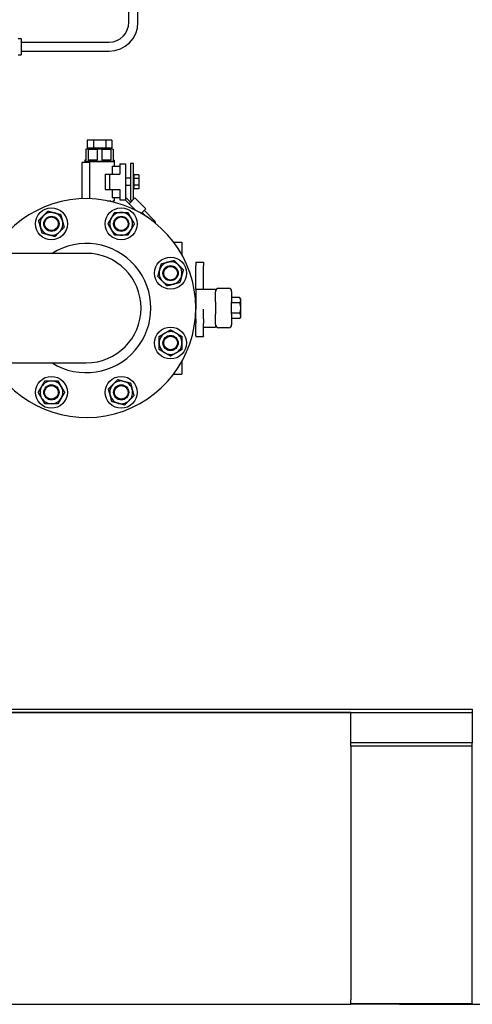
# Model space of a CAD drawing. Header units: inches. Extents: x 5 to 1128, y -85 to 748.
# Tile 113 of 256: x 235 to 253, y 159 to 200. Entities that reach past the tile are written whole.
import ezdxf

# ---------------------------------------------------------------- set-up
doc = ezdxf.new("R2010")
doc.units = ezdxf.units.IN
doc.header["$LTSCALE"] = 32
doc.header["$MEASUREMENT"] = 0
doc.layers.add('Dimension (ANSI)', color=7, linetype='Continuous', lineweight=25)
doc.layers.add('Visible (ANSI)', color=7, linetype='Continuous', lineweight=30)
doc.styles.add('Note Text (ANSI)', font='tahoma.ttf')
doc.dimstyles.new('SB Fraction-16 (ANSI)', dxfattribs={"dimscale": 32, "dimtxt": 0.125, "dimasz": 0.098425, "dimexe": 0.125, "dimexo": 0.0625, "dimgap": 0.031496, "dimtad": 0, "dimtih": 1, "dimtoh": 1, "dimdec": 4, "dimrnd": 1e-08, "dimzin": 0, "dimdsep": 46, "dimlunit": 5, "dimtxsty": 'Note Text (ANSI)', "dimcen": 0.09, "dimdle": 0.393701, "dimclrd": 256, "dimclre": 256, "dimclrt": 256, "dimadec": 0, "dimazin": 3, "dimtfac": 0.96, "dimtofl": 0, "dimtmove": 0, "dimatfit": 3, "dimfxl": 1, "dimfrac": 2, "dimtolj": 1, "dimtzin": 12, "dimlwd": -1, "dimlwe": -1, "dimarcsym": 0})

# ---------------------------------------------------------------- blocks, each defined once
blk = doc.blocks.new('*D17')
at = {"layer": 'Defpoints', "color": 0, "transparency": 16777216}
for p in [(271.682, 336.234), (248.37, 159.234), (303.518, 159.234)]:
    blk.add_point(p, dxfattribs=at)
at = {"layer": 'Dimension (ANSI)', "transparency": 16777216}
for p, q in [((273.682, 336.234), (307.518, 336.234)), ((303.518, 333.084), (303.518, 261.248)), ((303.518, 162.383), (303.518, 255.219)), ((250.37, 159.234), (307.518, 159.234))]:
    blk.add_line(p, q, dxfattribs=at)
for points in [[(302.993, 333.084), (304.043, 333.084), (303.518, 336.234)], [(302.993, 162.383), (304.043, 162.383), (303.518, 159.234)]]:
    blk.add_solid(points, dxfattribs=at)
at = {"layer": 'Dimension (ANSI)', "transparency": 16777216, "insert": (299.416, 260.24), "char_height": 4, "attachment_point": 1, "style": 'Note Text (ANSI)'}
blk.add_mtext('\\A1;177', dxfattribs=at)

msp = doc.modelspace()

# ---------------------------------------------------------------- linework, layer by layer
at = {"layer": 'Visible (ANSI)'}
for p, q in [((239.24426, 199.60867), (239.24426, 204.90867)), ((239.61926, 199.60867), (239.61926, 204.90867)), ((234.69128, 198.94267), (234.81726, 198.94267)), ((234.81726, 198.94267), (234.81726, 198.27467)), ((234.81726, 198.79617), (238.43176, 198.79617)), ((234.81726, 198.42117), (238.43176, 198.42117)), ((234.69128, 198.27467), (234.81726, 198.27467)), ((237.52919, 194.75867), (237.52919, 194.44867)), ((237.78323, 194.75867), (237.52919, 194.75867)), ((238.2913, 194.75867), (237.78323, 194.75867)), ((237.78323, 194.75867), (237.78323, 194.44867)), ((238.54533, 194.75867), (238.2913, 194.75867)), ((238.2913, 194.75867), (238.2913, 194.44867)), ((238.54533, 194.75867), (238.54533, 194.44867)), ((237.57272, 194.38867), (237.47476, 194.38867)), ((237.47476, 194.38867), (237.47476, 193.94667)), ((237.52919, 194.44867), (237.78323, 194.44867)), ((237.57272, 194.38867), (237.57272, 193.94667)), ((237.57272, 194.38867), (237.93931, 194.38867)), ((237.61335, 194.44867), (237.61335, 194.40485)), ((237.61335, 194.40485), (238.46118, 194.40485)), ((237.61385, 194.38867), (237.61335, 194.40485)), ((237.78323, 194.44867), (238.2913, 194.44867)), ((238.13522, 194.38867), (237.93931, 194.38867)), ((237.93931, 194.38867), (237.93931, 193.94667)), ((238.13522, 194.38867), (238.13522, 193.94667)), ((238.13522, 194.38867), (238.50181, 194.38867)), ((238.2913, 194.44867), (238.54533, 194.44867)), ((238.46067, 194.38867), (238.46118, 194.40485)), ((238.46118, 194.44867), (238.46118, 194.40485)), ((238.59976, 194.38867), (238.50181, 194.38867)), ((238.50181, 194.38867), (238.50181, 193.94667)), ((238.59976, 194.38867), (238.59976, 193.94667)), ((237.47476, 193.94667), (237.43626, 193.94667)), ((237.43626, 193.94667), (237.43626, 193.88667)), ((237.93931, 193.94667), (237.57272, 193.94667)), ((238.50181, 193.94667), (238.13522, 193.94667)), ((238.63826, 193.94667), (238.59976, 193.94667)), ((238.63826, 193.94667), (238.63826, 193.88667)), ((237.62787, 193.84667), (237.30626, 193.84667)), ((237.30626, 193.84667), (237.30626, 192.35472)), ((238.63826, 193.88667), (237.43626, 193.88667)), ((238.63826, 193.87667), (237.43626, 193.87667)), ((237.43626, 193.87667), (237.43626, 193.84667)), ((237.44226, 193.88667), (237.44226, 193.87667)), ((237.62787, 193.84667), (237.62787, 192.3567)), ((238.55093, 193.69167), (238.55093, 193.36067)), ((238.55093, 193.69167), (238.87926, 193.69167)), ((238.63226, 193.88667), (238.63226, 193.87667)), ((238.63826, 193.87667), (238.63826, 193.69167)), ((238.87926, 193.79067), (239.10126, 193.79067)), ((238.87926, 193.79067), (238.87926, 193.36067)), ((239.10126, 193.79067), (239.10126, 192.30667)), ((239.43286, 193.79867), (239.31326, 193.79867)), ((239.31326, 193.79867), (239.31326, 192.36626)), ((239.43286, 192.32321), (239.43286, 193.79867)), ((238.27026, 193.36067), (238.27026, 192.73667)), ((238.27026, 193.36067), (238.45826, 193.36067)), ((238.45826, 193.36067), (238.87926, 193.36067)), ((238.45826, 192.73667), (238.45826, 193.36067)), ((239.31326, 193.19742), (239.10126, 193.19742)), ((239.46386, 193.34967), (239.43286, 193.34967)), ((239.46386, 192.74767), (239.46386, 193.34967)), ((239.65136, 193.33417), (239.46386, 193.33417)), ((239.65136, 193.19142), (239.46386, 193.19142)), ((239.65136, 193.33417), (239.65136, 193.19142)), ((239.65136, 193.19142), (239.65136, 192.90592)), ((239.65136, 193.14067), (239.66726, 193.14067)), ((239.66726, 192.95667), (239.66726, 193.14067)), ((238.27026, 192.73667), (238.45826, 192.73667)), ((238.45826, 192.73667), (238.87926, 192.73667)), ((238.55093, 192.73667), (238.55093, 192.40567)), ((238.87926, 192.73667), (238.87926, 192.30667)), ((239.31326, 192.89992), (239.10126, 192.89992)), ((239.46386, 192.74767), (239.43286, 192.74767)), ((239.65136, 192.90592), (239.46386, 192.90592)), ((239.65136, 192.76317), (239.46386, 192.76317)), ((239.65136, 192.95667), (239.66726, 192.95667)), ((239.65136, 192.90592), (239.65136, 192.76317)), ((238.55093, 192.40567), (238.87926, 192.40567)), ((238.63826, 192.40567), (238.63826, 192.27267)), ((238.70644, 192.40567), (238.70644, 192.40297)), ((238.70644, 192.40297), (238.87926, 192.40297)), ((238.87926, 192.30667), (239.10126, 192.30667)), ((239.09274, 192.30667), (239.25453, 192.14488)), ((239.31796, 192.2083), (239.10126, 192.425)), ((239.49629, 192.38664), (239.25453, 192.14488)), ((239.9453, 191.93762), (239.49629, 192.38664)), ((238.37032, 192.27267), (238.50181, 192.27267)), ((238.50181, 192.24454), (238.50181, 192.27267)), ((238.59976, 192.22089), (238.59976, 192.27267)), ((238.59976, 192.27267), (238.63826, 192.27267)), ((239.25453, 192.14488), (239.5245, 191.87491)), ((239.7566, 191.74892), (239.9453, 191.93762)), ((239.79731, 191.78963), (239.97052, 191.61641)), ((240.27564, 191.48043), (239.88188, 191.8742)), ((240.39586, 191.30167), (240.39231, 191.30167)), ((240.39586, 191.30167), (240.39586, 191.29867)), ((241.08686, 190.56917), (241.42276, 190.56917)), ((241.42276, 190.56917), (241.42276, 190.05431)), ((237.49476, 190.10867), (233.49476, 190.10867)), ((241.99976, 189.74086), (241.99976, 189.60027)), ((241.99976, 189.74086), (242.31276, 189.74086)), ((241.99976, 188.67533), (241.99976, 189.60027)), ((242.31276, 189.74086), (242.31276, 189.60027)), ((242.31276, 188.67533), (242.31276, 189.60027)), ((241.99976, 188.63992), (241.99976, 188.67533)), ((242.31276, 188.63992), (242.31276, 188.67533)), ((243.34376, 188.66867), (242.93776, 188.66867)), ((241.99976, 188.34167), (241.96877, 188.34167)), ((241.99976, 188.63992), (241.99976, 187.81848)), ((241.99976, 188.63992), (242.81276, 188.63992)), ((242.81276, 188.63992), (242.81276, 188.53147)), ((242.81276, 188.11354), (242.81276, 188.53147)), ((243.46876, 188.54333), (243.46876, 188.54367)), ((243.46876, 188.54333), (243.46876, 188.11354)), ((243.79927, 188.29168), (243.46876, 188.29168)), ((243.83276, 188.23367), (243.79927, 188.29168)), ((242.81276, 188.11354), (242.81276, 187.6038)), ((243.46876, 187.6038), (243.46876, 188.11354)), ((243.79927, 188.07518), (243.46876, 188.07518)), ((243.83276, 188.23367), (243.83276, 188.18343)), ((243.83276, 188.18343), (243.83276, 187.85867)), ((243.83276, 187.85867), (243.83276, 187.55329)), ((241.99976, 187.72366), (241.99976, 187.81848)), ((241.99976, 187.404), (241.99976, 187.72366)), ((242.31276, 187.72366), (242.31276, 187.81848)), ((242.31276, 187.404), (242.31276, 187.72366)), ((242.81276, 187.18587), (242.81276, 187.6038)), ((243.79984, 187.64414), (243.46876, 187.64414)), ((243.46876, 187.6038), (243.46876, 187.17401)), ((243.83276, 187.48367), (243.80041, 187.42763)), ((243.83276, 187.55329), (243.83276, 187.5175)), ((243.83276, 187.5175), (243.83276, 187.48367)), ((241.99976, 187.37567), (241.96877, 187.37567)), ((241.99976, 187.404), (241.99976, 187.22722)), ((241.99976, 186.72235), (241.99976, 187.22722)), ((242.31276, 187.404), (242.31276, 187.22722)), ((242.31276, 186.72235), (242.31276, 187.22722)), ((242.31276, 187.07742), (242.81276, 187.07742)), ((242.81276, 187.18587), (242.81276, 187.07742)), ((243.34376, 187.04867), (242.93776, 187.04867)), ((243.79984, 187.42666), (243.46876, 187.42666)), ((243.46876, 187.17367), (243.46876, 187.17401)), ((241.99976, 186.72235), (241.99976, 186.68574)), ((241.99976, 186.68574), (242.31276, 186.68574)), ((242.31276, 186.72235), (242.31276, 186.68574)), ((233.49476, 185.60867), (237.49476, 185.60867)), ((241.42276, 185.66303), (241.42276, 185.14817)), ((241.08686, 185.14817), (241.42276, 185.14817)), ((226.05726, 171.36817), (253.36976, 171.36817)), ((253.36976, 171.36817), (253.36976, 171.23367)), ((226.05726, 171.23367), (248.36976, 171.23367)), ((248.36976, 171.23367), (226.05726, 171.23367)), ((248.36976, 171.23367), (253.36976, 171.23367)), ((248.36976, 169.98367), (248.36976, 171.23367)), ((253.36976, 171.23367), (253.36976, 169.98367)), ((248.36976, 169.84585), (248.36976, 169.98367)), ((253.36976, 169.98367), (248.36976, 169.98367)), ((248.36976, 169.84585), (248.36976, 159.44526)), ((253.36976, 169.84585), (248.36976, 169.84585)), ((253.36976, 169.84585), (253.36976, 169.98367)), ((253.36976, 159.27197), (253.36976, 169.84585)), ((227.55726, 159.23367), (248.36976, 159.23367)), ((248.36976, 159.23367), (248.36976, 159.42109)), ((248.36976, 159.27197), (253.36976, 159.27197)), ((253.36976, 159.23367), (248.36976, 159.23367)), ((253.36976, 159.27197), (253.36976, 159.23367))]:
    msp.add_line(p, q, dxfattribs=at)
for centre, radius in [((236.0597, 191.32322), 0.65625), ((238.92983, 191.32322), 0.65625), ((236.0597, 191.32322), 0.31271), ((236.0597, 191.32322), 0.3125), ((236.0597, 191.32322), 0.2812), ((238.92983, 191.32322), 0.31271), ((238.92983, 191.32322), 0.3125), ((238.92983, 191.32322), 0.2812), ((240.95931, 189.29373), 0.65625), ((240.95931, 189.29373), 0.31271), ((240.95931, 189.29373), 0.3125), ((240.95931, 189.29373), 0.2812), ((240.95931, 186.42361), 0.65625), ((240.95931, 186.42361), 0.31271), ((240.95931, 186.42361), 0.3125), ((240.95931, 186.42361), 0.2812), ((236.0597, 184.39412), 0.65625), ((238.92983, 184.39412), 0.65625), ((236.0597, 184.39412), 0.31271), ((236.0597, 184.39412), 0.3125), ((236.0597, 184.39412), 0.2812), ((238.92983, 184.39412), 0.31271), ((238.92983, 184.39412), 0.3125), ((238.92983, 184.39412), 0.2812)]:
    msp.add_circle(centre, radius, dxfattribs=at)
for centre, radius, start, end in [((238.43176, 199.60867), 1.1875, 270, 0), ((238.43176, 199.60867), 0.8125, 270, 0), ((237.49476, 187.85867), 4.5, 210, 150), ((239.56326, 192.36626), 0.25, 180, 210.696901), ((236.0597, 191.32322), 0.46875, 135, 195), ((236.0597, 191.32322), 0.46875, 75, 135), ((236.0597, 191.32322), 0.46875, 15, 75), ((238.92983, 191.32322), 0.46875, 150, 210), ((238.92983, 191.32322), 0.46875, 90, 150), ((238.92983, 191.32322), 0.46875, 30, 90), ((238.92983, 191.32322), 0.46875, 330, 30), ((236.0597, 191.32322), 0.46875, 195, 255), ((236.0597, 191.32322), 0.46875, 315, 15), ((238.92983, 191.32322), 0.46875, 210, 270), ((238.92983, 191.32322), 0.46875, 270, 330), ((240.09886, 191.30366), 0.25, 8.344079, 45), ((236.0597, 191.32322), 0.46875, 255, 315), ((237.49476, 187.85867), 2.655, 237.936214, 122.063786), ((237.49476, 187.85867), 2.25, 270, 90), ((240.95931, 189.29373), 0.46875, 105, 165), ((240.95931, 189.29373), 0.46875, 45, 105), ((240.95931, 189.29373), 0.46875, 345, 45), ((240.95931, 189.29373), 0.46875, 165, 225), ((240.95931, 189.29373), 0.46875, 285, 345), ((240.95931, 189.29373), 0.46875, 225, 285), ((242.93776, 188.54367), 0.125, 90, 180), ((243.34376, 188.54367), 0.125, 0, 90), ((242.93776, 187.17367), 0.125, 180, 270), ((243.34376, 187.17367), 0.125, 270, 0), ((240.95931, 186.42361), 0.46875, 120, 180), ((240.95931, 186.42361), 0.46875, 60, 120), ((240.95931, 186.42361), 0.46875, 0, 60), ((240.95931, 186.42361), 0.46875, 180, 240), ((240.95931, 186.42361), 0.46875, 300, 0), ((240.95931, 186.42361), 0.46875, 240, 300), ((236.0597, 184.39412), 0.46875, 150, 210), ((236.0597, 184.39412), 0.46875, 90, 150), ((236.0597, 184.39412), 0.46875, 30, 90), ((236.0597, 184.39412), 0.46875, 330, 30), ((238.92983, 184.39412), 0.46875, 135, 195), ((238.92983, 184.39412), 0.46875, 75, 135), ((238.92983, 184.39412), 0.46875, 15, 75), ((238.92983, 184.39412), 0.46875, 195, 255), ((238.92983, 184.39412), 0.46875, 315, 15), ((236.0597, 184.39412), 0.46875, 210, 270), ((236.0597, 184.39412), 0.46875, 270, 330), ((238.92983, 184.39412), 0.46875, 255, 315), ((248.54476, 159.42109), 0.175, 172.060279, 180)]:
    msp.add_arc(centre, radius, start, end, dxfattribs=at)
for points, weights in [([(235.53688, 191.46331), (235.63943, 191.56586), (235.72824, 191.65467)], [1, 1.0379548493, 1]), ([(235.72824, 191.65467), (235.81706, 191.74349), (235.91961, 191.84604)], [1, 1.0379548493, 1]), ([(235.91961, 191.84604), (236.0597, 191.8085), (236.18102, 191.776)], [1, 1.0379548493, 1]), ([(236.18102, 191.776), (236.30234, 191.74349), (236.44243, 191.70595)], [1, 1.0379548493, 1]), ([(236.44243, 191.70595), (236.47997, 191.56586), (236.51248, 191.44454)], [1, 1.0379548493, 1]), ([(238.38856, 191.32322), (238.46108, 191.44882), (238.52388, 191.55759)], [1, 1.0379548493, 1]), ([(238.52388, 191.55759), (238.58668, 191.66637), (238.65919, 191.79197)], [1, 1.0379548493, 1]), ([(238.65919, 191.79197), (238.80422, 191.79197), (238.92983, 191.79197)], [1, 1.0379548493, 1]), ([(238.92983, 191.79197), (239.05543, 191.79197), (239.20046, 191.79197)], [1, 1.0379548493, 1]), ([(239.20046, 191.79197), (239.27297, 191.66637), (239.33578, 191.55759)], [1, 1.0379548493, 1]), ([(239.33578, 191.55759), (239.39858, 191.44882), (239.47109, 191.32322)], [1, 1.0379548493, 1]), ([(235.60692, 191.2019), (235.57441, 191.32322), (235.53688, 191.46331)], [1, 1.0379548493, 1]), ([(235.67697, 190.94048), (235.63943, 191.08057), (235.60692, 191.2019)], [1, 1.0379548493, 1]), ([(236.58252, 191.18313), (236.47997, 191.08057), (236.39116, 190.99176)], [1, 1.0379548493, 1]), ([(236.51248, 191.44454), (236.54499, 191.32322), (236.58252, 191.18313)], [1, 1.0379548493, 1]), ([(238.52388, 191.08884), (238.46108, 191.19762), (238.38856, 191.32322)], [1, 1.0379548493, 1]), ([(238.65919, 190.85447), (238.58668, 190.98007), (238.52388, 191.08884)], [1, 1.0379548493, 1]), ([(239.33578, 191.08884), (239.27297, 190.98007), (239.20046, 190.85447)], [1, 1.0379548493, 1]), ([(239.47109, 191.32322), (239.39858, 191.19762), (239.33578, 191.08884)], [1, 1.0379548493, 1]), ([(235.93838, 190.87044), (235.81706, 190.90295), (235.67697, 190.94048)], [1, 1.0379548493, 1]), ([(236.19979, 190.8004), (236.0597, 190.83793), (235.93838, 190.87044)], [1, 1.0379548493, 1]), ([(236.39116, 190.99176), (236.30234, 190.90295), (236.19979, 190.8004)], [1, 1.0379548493, 1]), ([(238.92983, 190.85447), (238.80422, 190.85447), (238.65919, 190.85447)], [1, 1.0379548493, 1]), ([(239.20046, 190.85447), (239.05543, 190.85447), (238.92983, 190.85447)], [1, 1.0379548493, 1]), ([(240.50653, 189.41505), (240.53904, 189.53638), (240.57658, 189.67647)], [1, 1.0379548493, 1]), ([(240.57658, 189.67647), (240.71667, 189.714), (240.83799, 189.74651)], [1, 1.0379548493, 1]), ([(240.83799, 189.74651), (240.95931, 189.77902), (241.0994, 189.81656)], [1, 1.0379548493, 1]), ([(241.0994, 189.81656), (241.20195, 189.714), (241.29077, 189.62519)], [1, 1.0379548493, 1]), ([(241.29077, 189.62519), (241.37958, 189.53638), (241.48213, 189.43382)], [1, 1.0379548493, 1]), ([(240.43649, 189.15364), (240.47403, 189.29373), (240.50653, 189.41505)], [1, 1.0379548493, 1]), ([(240.62786, 188.96228), (240.53904, 189.05109), (240.43649, 189.15364)], [1, 1.0379548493, 1]), ([(241.41209, 189.17241), (241.37958, 189.05109), (241.34204, 188.911)], [1, 1.0379548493, 1]), ([(241.48213, 189.43382), (241.4446, 189.29373), (241.41209, 189.17241)], [1, 1.0379548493, 1]), ([(240.81922, 188.77091), (240.71667, 188.87346), (240.62786, 188.96228)], [1, 1.0379548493, 1]), ([(241.08063, 188.84095), (240.95931, 188.80845), (240.81922, 188.77091)], [1, 1.0379548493, 1]), ([(241.34204, 188.911), (241.20195, 188.87346), (241.08063, 188.84095)], [1, 1.0379548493, 1]), ([(243.79927, 188.29168), (243.83276, 188.23367), (243.83276, 188.18343)], [1.79286472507, 1.93154329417, 1.93154329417]), ([(243.83276, 188.18343), (243.83276, 188.13319), (243.79927, 188.07518)], [1.93154329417, 1.93154329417, 1.79286472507]), ([(243.79927, 188.07518), (243.83276, 187.95915), (243.83276, 187.85867)], [1.79286472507, 1.93154329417, 1.93154329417]), ([(243.83276, 187.85867), (243.83276, 187.75898), (243.79984, 187.64414)], [1.93154329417, 1.93154329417, 1.79505267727]), ([(243.79984, 187.64414), (243.82811, 187.5955), (243.83276, 187.55329)], [1.79674257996, 1.91307299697, 1.93367420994]), ([(243.83276, 187.5175), (243.82811, 187.47529), (243.79984, 187.42666)], [1.93367420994, 1.91307533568, 1.79676899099]), ([(240.49056, 186.69424), (240.61616, 186.76676), (240.72494, 186.82956)], [1, 1.0379548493, 1]), ([(240.49056, 186.42361), (240.49056, 186.54921), (240.49056, 186.69424)], [1, 1.0379548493, 1]), ([(240.72494, 186.82956), (240.83371, 186.89236), (240.95931, 186.96487)], [1, 1.0379548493, 1]), ([(240.95931, 186.96487), (241.08491, 186.89236), (241.19369, 186.82956)], [1, 1.0379548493, 1]), ([(241.19369, 186.82956), (241.30246, 186.76676), (241.42806, 186.69424)], [1, 1.0379548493, 1]), ([(241.42806, 186.69424), (241.42806, 186.54921), (241.42806, 186.42361)], [1, 1.0379548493, 1]), ([(240.49056, 186.15297), (240.49056, 186.29801), (240.49056, 186.42361)], [1, 1.0379548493, 1]), ([(241.42806, 186.42361), (241.42806, 186.29801), (241.42806, 186.15297)], [1, 1.0379548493, 1]), ([(240.72494, 186.01766), (240.61616, 186.08046), (240.49056, 186.15297)], [1, 1.0379548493, 1]), ([(240.95931, 185.88234), (240.83371, 185.95486), (240.72494, 186.01766)], [1, 1.0379548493, 1]), ([(241.19369, 186.01766), (241.08491, 185.95486), (240.95931, 185.88234)], [1, 1.0379548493, 1]), ([(241.42806, 186.15297), (241.30246, 186.08046), (241.19369, 186.01766)], [1, 1.0379548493, 1]), ([(235.51843, 184.39412), (235.59095, 184.51972), (235.65375, 184.6285)], [1, 1.0379548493, 1]), ([(235.65375, 184.6285), (235.71655, 184.73727), (235.78907, 184.86287)], [1, 1.0379548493, 1]), ([(235.78907, 184.86287), (235.9341, 184.86287), (236.0597, 184.86287)], [1, 1.0379548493, 1]), ([(236.0597, 184.86287), (236.1853, 184.86287), (236.33033, 184.86287)], [1, 1.0379548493, 1]), ([(236.33033, 184.86287), (236.40285, 184.73727), (236.46565, 184.6285)], [1, 1.0379548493, 1]), ([(236.46565, 184.6285), (236.52845, 184.51972), (236.60097, 184.39412)], [1, 1.0379548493, 1]), ([(238.407, 184.53421), (238.50956, 184.63676), (238.59837, 184.72558)], [1, 1.0379548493, 1]), ([(238.59837, 184.72558), (238.68718, 184.81439), (238.78974, 184.91694)], [1, 1.0379548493, 1]), ([(238.78974, 184.91694), (238.92983, 184.87941), (239.05115, 184.8469)], [1, 1.0379548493, 1]), ([(239.05115, 184.8469), (239.17247, 184.81439), (239.31256, 184.77685)], [1, 1.0379548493, 1]), ([(239.31256, 184.77685), (239.3501, 184.63676), (239.3826, 184.51544)], [1, 1.0379548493, 1]), ([(235.65375, 184.15975), (235.59095, 184.26852), (235.51843, 184.39412)], [1, 1.0379548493, 1]), ([(236.60097, 184.39412), (236.52845, 184.26852), (236.46565, 184.15975)], [1, 1.0379548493, 1]), ([(238.47705, 184.2728), (238.44454, 184.39412), (238.407, 184.53421)], [1, 1.0379548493, 1]), ([(238.54709, 184.01139), (238.50956, 184.15148), (238.47705, 184.2728)], [1, 1.0379548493, 1]), ([(239.45265, 184.25403), (239.3501, 184.15148), (239.26128, 184.06266)], [1, 1.0379548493, 1]), ([(239.3826, 184.51544), (239.41511, 184.39412), (239.45265, 184.25403)], [1, 1.0379548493, 1]), ([(235.78907, 183.92537), (235.71655, 184.05097), (235.65375, 184.15975)], [1, 1.0379548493, 1]), ([(236.0597, 183.92537), (235.9341, 183.92537), (235.78907, 183.92537)], [1, 1.0379548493, 1]), ([(236.33033, 183.92537), (236.1853, 183.92537), (236.0597, 183.92537)], [1, 1.0379548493, 1]), ([(236.46565, 184.15975), (236.40285, 184.05097), (236.33033, 183.92537)], [1, 1.0379548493, 1]), ([(238.8085, 183.94134), (238.68718, 183.97385), (238.54709, 184.01139)], [1, 1.0379548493, 1]), ([(239.06992, 183.8713), (238.92983, 183.90884), (238.8085, 183.94134)], [1, 1.0379548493, 1]), ([(239.26128, 184.06266), (239.17247, 183.97385), (239.06992, 183.8713)], [1, 1.0379548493, 1])]:
    msp.add_rational_spline(points, weights, degree=2, dxfattribs=at)

# ---------------------------------------------------------------- dimensions: what is measured, and where the dimension line sits
at = {"layer": 'Dimension (ANSI)'}
dim = msp.add_linear_dim(base=(303.518, 159.23367), p1=(271.68226, 336.23367), p2=(248.36976, 159.23367), angle=90, dimstyle='SB Fraction-16 (ANSI)', override={"dimgap": 0.031496, "dimdec": 4, "dimtol": 0, "dimlim": 0, "dimtp": 0, "dimtm": 0, "dimtdec": 2, "dimatfit": 1}, dxfattribs=at)
dim.commit()
dim.dimension.update_dxf_attribs({"geometry": '*D17', "text_midpoint": (303.518, 258.23367), "dimtype": 160})

doc.saveas('drawing.dxf')
